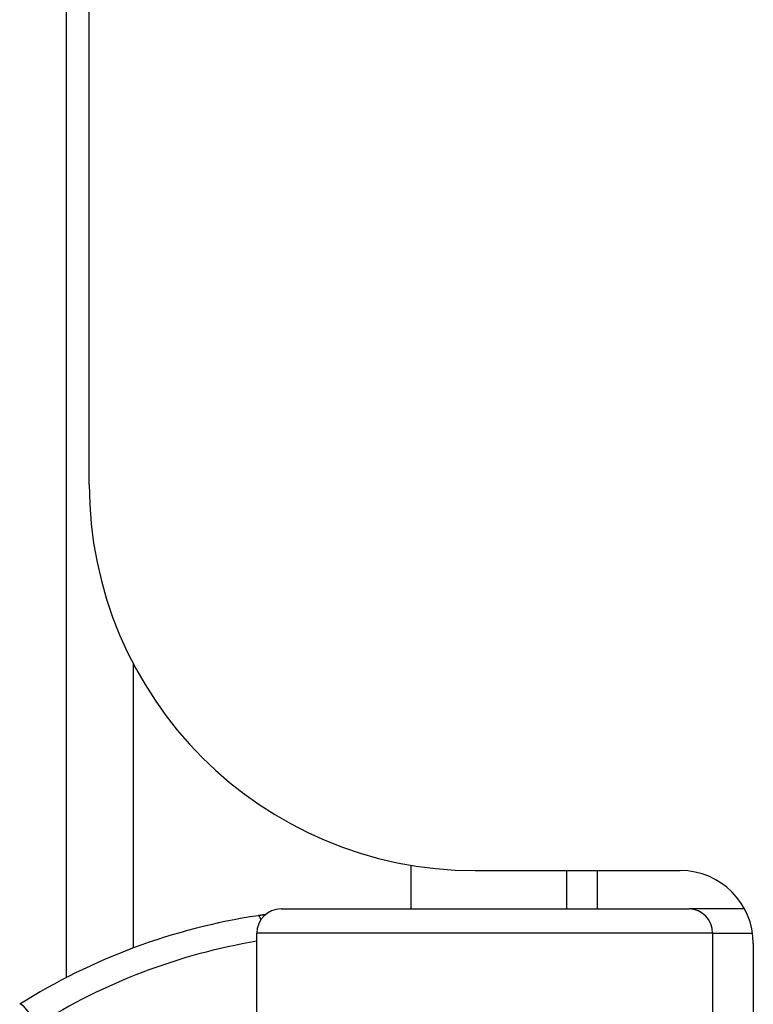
# Model space of a CAD drawing. Header units: inches. Extents: x 4 to 150, y 6 to 82.
# Tile 56 of 100: x 32.515 to 33.108, y 34.845 to 35.64. Entities that reach past the tile are written whole.
import ezdxf

# ---------------------------------------------------------------- set-up
doc = ezdxf.new("R2010")
doc.units = ezdxf.units.IN
doc.header["$MEASUREMENT"] = 0
doc.layers.add('Visible Edges(ANSI)', color=7, linetype='Continuous', lineweight=25)
doc.layers.add('Visible Tangent Edges(ANSI)', color=7, linetype='Continuous', lineweight=25)

msp = doc.modelspace()

# ---------------------------------------------------------------- linework, layer by layer
at = {"layer": 'Visible Edges(ANSI)'}
for p, q in [((32.553, 34.86644), (32.553, 49.12891)), ((32.57143, 35.26492), (32.57143, 48.73042)), ((32.83143, 34.95729), (32.83143, 34.92192)), ((32.88343, 34.95292), (33.04937, 34.95292)), ((32.95742, 34.95292), (32.95742, 34.92192)), ((32.72661, 34.92192), (33.05652, 34.92192)), ((33.10134, 34.92192), (33.05652, 34.92192)), ((32.70693, 34.31759), (32.70693, 34.90224)), ((33.10843, 34.89387), (33.10843, 34.34648))]:
    msp.add_line(p, q, dxfattribs=at)
at = {"layer": 'Visible Edges(ANSI)', "flags": 128}
msp.add_lwpolyline([(32.71391, 34.91728), (32.71366, 34.91724), (32.71341, 34.91721), (32.71316, 34.91717), (32.71291, 34.91714), (32.71266, 34.9171), (32.71241, 34.91707), (32.71217, 34.91703), (32.71192, 34.917), (32.71167, 34.91696), (32.71142, 34.91693), (32.71117, 34.91689), (32.71092, 34.91686), (32.71068, 34.91682), (32.71043, 34.91679), (32.71018, 34.91675), (32.70993, 34.91671), (32.70968, 34.91668), (32.70944, 34.91664), (32.70919, 34.91661), (32.70894, 34.91657), (32.70869, 34.91653), (32.70845, 34.9165), (32.7082, 34.91646), (32.70795, 34.91642)], dxfattribs=at)
at = {"layer": 'Visible Edges(ANSI)'}
for centre, radius, start, end in [((32.88343, 35.26492), 0.312, 180, 270), ((33.04937, 34.89387), 0.05906, 0, 90), ((32.72661, 34.90224), 0.01969, 90, 180), ((32.78193, 34.42192), 0.5, 98.5081, 122.23771)]:
    msp.add_arc(centre, radius, start, end, dxfattribs=at)
at = {"layer": 'Visible Tangent Edges(ANSI)'}
for p, q in [((32.60685, 35.12053), (32.60685, 34.89027)), ((32.98228, 34.95292), (32.98228, 34.92192)), ((33.07554, 34.90224), (32.70693, 34.90224)), ((33.07554, 34.90224), (33.10783, 34.90224)), ((33.07554, 34.90224), (33.07554, 34.68767))]:
    msp.add_line(p, q, dxfattribs=at)
msp.add_arc((32.78566, 34.42192), 0.48031, 99.43485, 122.23771, dxfattribs=at)
for centre, major_axis, ratio, start_param in [((33.05652, 34.90224), (0, 0.01969), 0.965926, 4.712389), ((32.71086, 34.89695), (-0.00291, 0.01947), 0.187781, 5.698095), ((32.52571, 34.8282), (-0.0105, 0.01665), 0.161367, 4.610972)]:
    msp.add_ellipse(centre, major_axis=major_axis, ratio=ratio, start_param=start_param, end_param=6.283185, dxfattribs=at)

doc.saveas('drawing.dxf')
